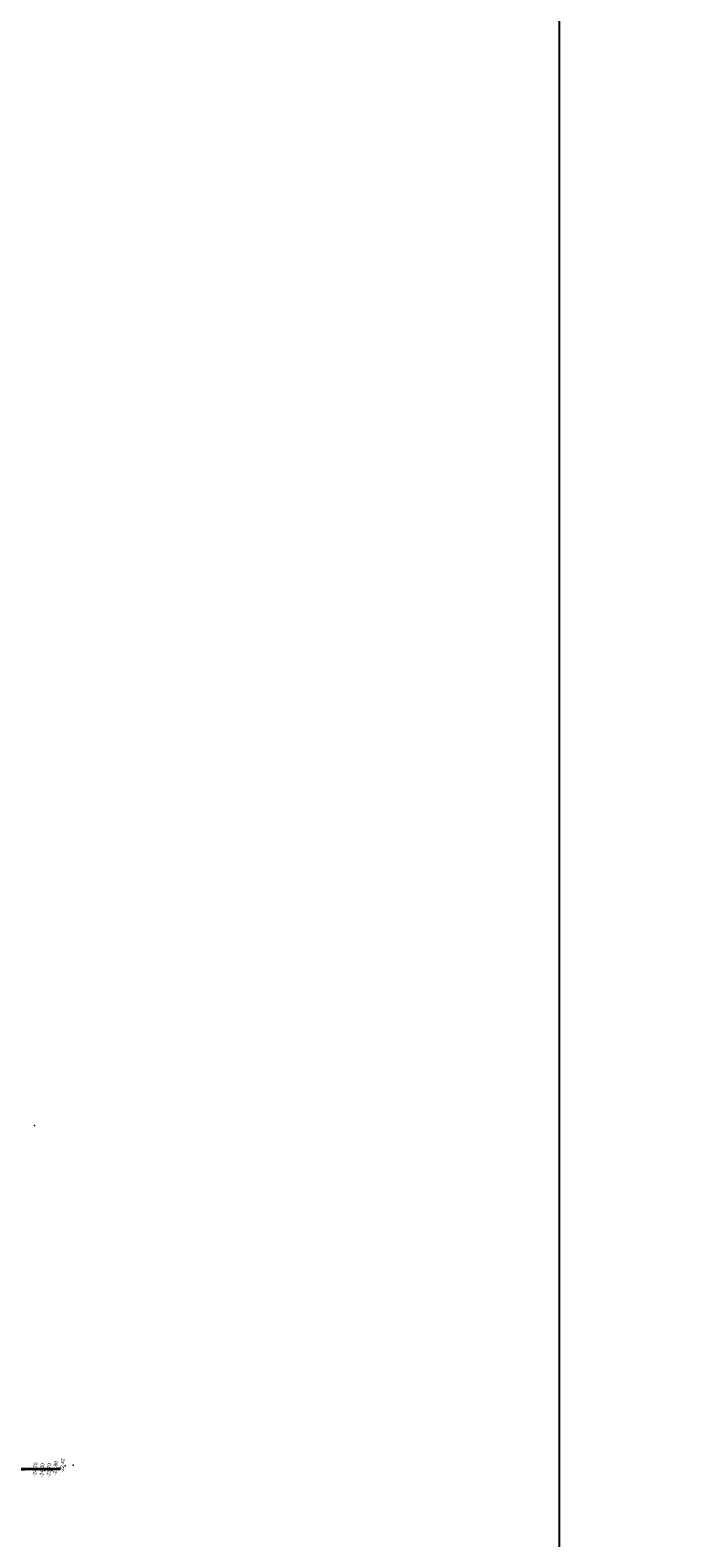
# Model space of a CAD drawing. Header units: feet. Extents: x 850675 to 1077306, y 463961 to 606658.
# Tile 57 of 77: x 948095 to 950437, y 561523 to 566951. Entities that reach past the tile are written whole.
import ezdxf
from ezdxf.enums import TextEntityAlignment as Align

# ---------------------------------------------------------------- set-up
doc = ezdxf.new("R2010")
doc.units = ezdxf.units.FT
doc.header["$MEASUREMENT"] = 0
doc.header["$XCLIPFRAME"] = 0
doc.header["$PDSIZE"] = 100
doc.linetypes.add('DASHED', pattern=[0.75, 0.5, -0.25])
for name, color, linetype in [('ELEV8', 7, 'Continuous'), ('MATCHLINE', 7, 'DASHED'), ('Plan', 150, 'Continuous'), ('POINTS8', 7, 'Continuous')]:
    doc.layers.add(name, color=color, linetype=linetype)
doc.layers.add('MrSID', color=251, linetype='Continuous', transparency=0.2)
doc.styles.add('MM-STANDARD', font='txt', dxfattribs={"height": 1})
picture_1 = doc.add_image_def('image8.sid', size_in_pixel=(6313, 6971))
picture_2 = doc.add_image_def('image11.jpg', size_in_pixel=(1570, 944))

msp = doc.modelspace()

# ---------------------------------------------------------------- linework, layer by layer
at = {"layer": 'MATCHLINE', "color": 1, "const_width": 1, "flags": 128}
msp.add_lwpolyline([(963828.314, 565283.4459), (899094.3378, 565283.4459)], dxfattribs=at)
at = {"layer": 'Plan', "const_width": 10}
msp.add_lwpolyline([(945175.46, 561751.32), (948203.5642, 561771.5936)], dxfattribs=at)
at = {"layer": 'POINTS8', "color": 250, "linetype": 'Continuous', "lineweight": 0, "transparency": 33554687}
for p in [(948110.73, 563007.22, -25), (948095.97, 561770.8, -24.6), (948122.9, 561768.3, -24.7), (948147.9, 561765.73, -24.3), (948172.88, 561765.72, -23.7), (948195.73, 561773.84, -22.8), (948221.2451, 561782.9979, -22.4173), (948250.18, 561785.35, -22.1)]:
    msp.add_point(p, dxfattribs=at)

# ---------------------------------------------------------------- texts
at = {"layer": 'ELEV8', "color": 18, "true_color": 0x000000, "transparency": 33554687, "style": 'MM-STANDARD'}
for s, p in [('-24.70', (948122.9, 561768.3, -24.7)), ('-22.80', (948195.73, 561773.84, -22.8)), ('-22.42', (948221.2451, 561782.9979, -22.4173)), ('-24.30', (948147.9, 561765.73, -24.3)), ('-23.70', (948172.88, 561765.72, -23.7))]:
    msp.add_text(s, height=13, rotation=85, dxfattribs=at).set_placement(p, align=Align.BOTTOM_CENTER)

# ---------------------------------------------------------------- pictures from other files: only their frames are drawn
at = {"layer": 'MrSID'}
image = msp.add_image(picture_2, insert=(851552.7296, 463961.3689), size_in_units=(225757.9943, 135742.3864), rotation=0.370518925, dxfattribs=at)
image.dxf.flags = 7
image = msp.add_image(picture_1, insert=(943713.7971, 561212.1411), size_in_units=(20711.9423, 22870.7349), dxfattribs=at)
image.set_boundary_path([(45.7153, -0.5), (1915.534644, 6970.5)])

doc.saveas('drawing.dxf')
